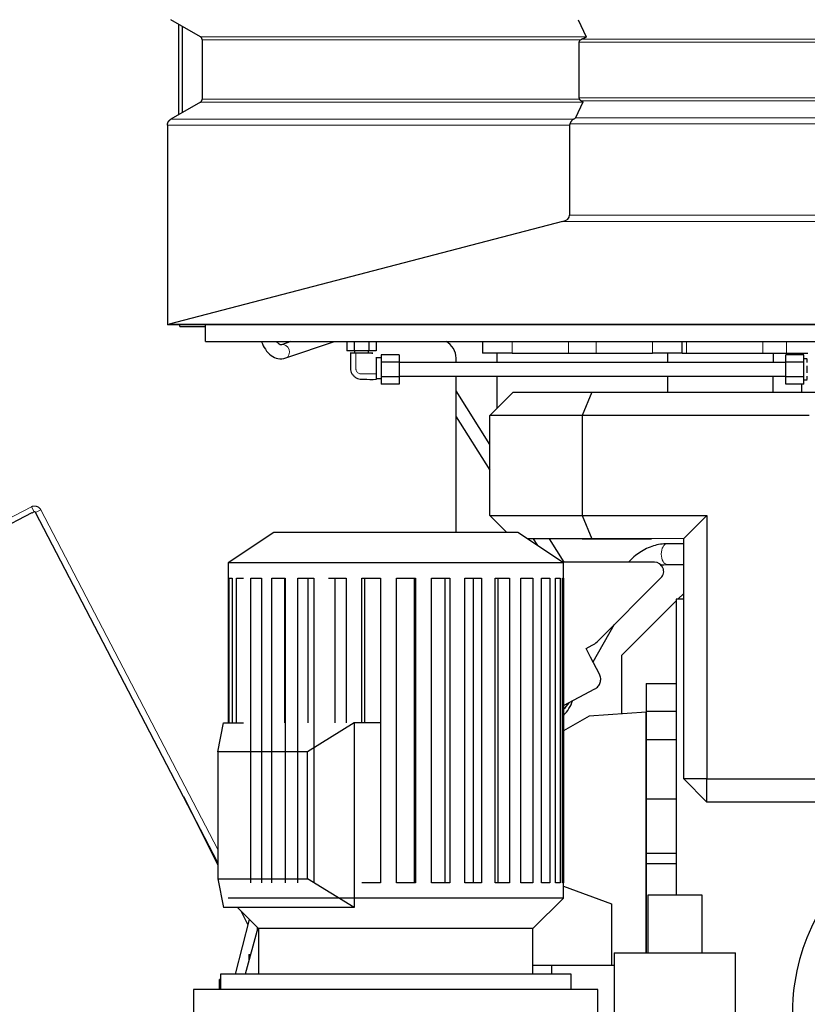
# Model space of a CAD drawing. Header units: inches. Extents: x 0 to 23760, y -13 to 16800.
# Tile 148 of 217: x 10541 to 11223, y 12440 to 13293. Entities that reach past the tile are written whole.
import ezdxf

# ---------------------------------------------------------------- set-up
doc = ezdxf.new("R2010")
doc.units = ezdxf.units.IN
doc.layers.add('254', color=7, linetype='Continuous', true_color=0xffffff)
doc.styles.add('latin_extended', font='simplex.shx')
doc.dimstyles.get("Standard").update_dxf_attribs({"dimtxt": 0.18, "dimasz": 0.18, "dimexe": 0.18, "dimexo": 0.0625, "dimgap": 0.09, "dimtad": 0, "dimtih": 1, "dimtoh": 1, "dimdec": 4, "dimzin": 0, "dimdsep": 46, "dimtxsty": 'Standard', "dimcen": 0.09, "dimadec": 0, "dimazin": 0, "dimtfac": 1, "dimtdec": 4, "dimtofl": 0, "dimtmove": 0, "dimatfit": 3, "dimfxl": 1, "dimtolj": 1, "dimtzin": 0, "dimarcsym": 0})

# ---------------------------------------------------------------- blocks, each defined once
blk = doc.blocks.new('_U9')
at = {"layer": '254', "color": 3, "linetype": 'Continuous', "lineweight": 13, "transparency": 16777216}
for p, q in [((11724.53, 13113.35), (11724.53, 13400.45)), ((11736.53, 12463.35), (11736.53, 13400.45)), ((11724.53, 13360.45), (9678.8, 13360.45)), ((11584.53, 13360.45), (11444.53, 13360.45)), ((11736.53, 13360.45), (11724.53, 13360.45)), ((11876.53, 13360.45), (12016.53, 13360.45))]:
    blk.add_line(p, q, dxfattribs=at)
at = {"layer": '254', "color": 3, "transparency": 16777216}
for points in [[(11584.53, 13337.12), (11584.53, 13383.78), (11724.53, 13360.45)], [(11876.53, 13383.78), (11876.53, 13337.12), (11736.53, 13360.45)]]:
    blk.add_solid(points, dxfattribs=at)
at = {"layer": 'Defpoints', "color": 0, "transparency": 16777216}
for p in [(11724.53, 13360.45), (11724.53, 13073.35), (11736.53, 12423.35)]:
    blk.add_point(p, dxfattribs=at)
at = {"layer": '254', "color": 2, "lineweight": 13, "transparency": 16777216, "insert": (9748.8, 13570.45), "char_height": 140, "attachment_point": 1, "style": 'latin_extended'}
blk.add_mtext('\\A1;12', dxfattribs=at)

msp = doc.modelspace()

# ---------------------------------------------------------------- linework, layer by layer
at = {"layer": '254', "color": 2, "linetype": 'Continuous', "lineweight": 25}
for p, q in [((10697.068, 13278.531), (10671.568, 13293.253)), ((10678.525, 13211.095), (10678.525, 13289.244)), ((11024.047, 13293.253), (11030.999, 13278.531)), ((10681.525, 13212.825), (10681.525, 13287.514)), ((10698.568, 13275.933), (10698.568, 13224.397)), ((11024.764, 13273.714), (11024.764, 13225.638)), ((10697.068, 13221.799), (10671.568, 13207.076)), ((11028.085, 13221.799), (11021.828, 13208.317)), ((10668.568, 13201.88), (10668.568, 13029.081)), ((11016.725, 13201.88), (11016.725, 13123.789)), ((11010.615, 13118.322), (10670.013, 13029.386)), ((10668.568, 13029.081), (10668.568, 13028.853)), ((11563.529, 13028.853), (10668.568, 13028.853)), ((10679.308, 13027.353), (10679.308, 13028.854)), ((10679.308, 13027.353), (10701.531, 13027.353)), ((10701.529, 13014.353), (10701.529, 13028.859)), ((10701.529, 13014.353), (12771.529, 13014.353)), ((10775.327, 13014.354), (10767.157, 13011.611)), ((10770.976, 13000.235), (10813.038, 13014.354)), ((10823.827, 13014.353), (10823.827, 13006.353)), ((10830.178, 13014.353), (10830.178, 13006.353)), ((10842.88, 13014.353), (10842.88, 13006.353)), ((10849.231, 13014.353), (10849.231, 13006.353)), ((10941.251, 13014.353), (10941.251, 13004.353)), ((11114.251, 13004.353), (11114.251, 13014.353)), ((10830.178, 13006.353), (10823.827, 13006.353)), ((10842.88, 13006.353), (10830.178, 13006.353)), ((10830.529, 13006.353), (10830.529, 13004.353)), ((10842.529, 13004.353), (10830.529, 13004.353)), ((10842.529, 13004.353), (10842.529, 13006.353)), ((10849.231, 13006.353), (10842.88, 13006.353)), ((10853.529, 13000.353), (10849.529, 13000.353)), ((10849.529, 12988.367), (10849.529, 13000.353)), ((10853.529, 13003.055), (10853.529, 12996.704)), ((10869.029, 13003.055), (10853.529, 13003.055)), ((10869.029, 13003.055), (10869.029, 12996.704)), ((10918.43, 12996.351), (10918.43, 13000.121)), ((10967.084, 13004.353), (10941.251, 13004.353)), ((10953.821, 13004.353), (10953.821, 12996.353)), ((10967.084, 13004.353), (11015.828, 13004.353)), ((11015.828, 13004.353), (11039.674, 13004.353)), ((11039.674, 13004.353), (11088.417, 13004.353)), ((11114.251, 13004.353), (11088.417, 13004.353)), ((11101.637, 12996.353), (11101.637, 13004.353)), ((11114.25, 13004.353), (11117.819, 13004.353)), ((11117.819, 13004.353), (11184.012, 13004.353)), ((11184.012, 13004.353), (11204.664, 13004.353)), ((11204.029, 12996.704), (11204.029, 13003.055)), ((11219.529, 13003.055), (11204.029, 13003.055)), ((11204.664, 13004.353), (11222.897, 13004.353)), ((11214.529, 13004.353), (11214.529, 13003.055)), ((11219.529, 12996.704), (11219.529, 13003.055)), ((11222.529, 12999.353), (11219.529, 12999.353)), ((11222.529, 12996.235), (11222.529, 12999.193)), ((10853.529, 12996.704), (10853.529, 12984.002)), ((10869.029, 12996.704), (10853.529, 12996.704)), ((10869.029, 12996.704), (10869.029, 12984.002)), ((11204.029, 12996.353), (10869.029, 12996.353)), ((11204.029, 12984.002), (11204.029, 12996.704)), ((11219.529, 12996.704), (11204.029, 12996.704)), ((11219.529, 12984.002), (11219.529, 12996.704)), ((11222.529, 12987.395), (11222.529, 12993.311)), ((10849.529, 12982.353), (10849.529, 12987.068)), ((10849.529, 12982.353), (10853.529, 12982.353)), ((10853.529, 12984.002), (10853.529, 12977.651)), ((10869.029, 12984.002), (10853.529, 12984.002)), ((10869.029, 12984.353), (11204.029, 12984.353)), ((10869.029, 12984.002), (10869.029, 12977.651)), ((10918.43, 12849.129), (10918.43, 12984.352)), ((10953.821, 12984.354), (10953.821, 12956.585)), ((11101.637, 12970.494), (11101.637, 12984.354)), ((11204.029, 12977.651), (11204.029, 12984.002)), ((11219.529, 12984.002), (11204.029, 12984.002)), ((11219.529, 12977.651), (11219.529, 12984.002)), ((11219.529, 12981.353), (11222.529, 12981.353)), ((11222.529, 12981.513), (11222.529, 12984.471)), ((10869.029, 12977.651), (10853.529, 12977.651)), ((11219.529, 12977.651), (11204.029, 12977.651)), ((10947.73, 12925.39), (10918.432, 12971.782)), ((10967.729, 12970.493), (10947.729, 12950.493)), ((10967.729, 12970.493), (11036.013, 12970.493)), ((11036.013, 12970.493), (11027.729, 12950.493)), ((11036.013, 12970.493), (11232.483, 12970.493)), ((10918.432, 12949.308), (10947.727, 12902.922)), ((10947.729, 12863.678), (10947.729, 12950.493)), ((11027.729, 12950.493), (10947.729, 12950.493)), ((11224.199, 12950.493), (11027.729, 12950.493)), ((11027.729, 12950.493), (11027.729, 12863.692)), ((10551.186, 12866.018), (10517.413, 12848.436)), ((10551.234, 12865.924), (10551.186, 12866.018)), ((10553.008, 12866.848), (10551.234, 12865.924)), ((10712.022, 12563.549), (10554.356, 12866.423)), ((10947.729, 12863.678), (11027.729, 12863.692)), ((10947.729, 12863.678), (10962.281, 12849.128)), ((11027.729, 12863.692), (11135.507, 12863.71)), ((11027.729, 12863.692), (11036.013, 12843.693)), ((11135.507, 12863.71), (11115.507, 12843.707)), ((11135.507, 12863.71), (11135.507, 12635.553)), ((10760.574, 12849.128), (10720.974, 12822.728)), ((10971.774, 12849.128), (10760.574, 12849.128)), ((11011.374, 12822.728), (10971.774, 12849.128)), ((11036.013, 12843.693), (10979.941, 12843.684)), ((10985.137, 12843.686), (10988.917, 12837.7)), ((11012.163, 12823.366), (10999.329, 12843.687)), ((11027.729, 12843.692), (11087.729, 12843.692)), ((11115.507, 12843.707), (11036.013, 12843.693)), ((11087.729, 12843.692), (11087.739, 12843.702)), ((11115.508, 12839.349), (11101.295, 12839.349)), ((11115.507, 12635.553), (11115.507, 12843.707)), ((10720.974, 12822.728), (10720.974, 12809.528)), ((11011.374, 12822.728), (10720.974, 12822.728)), ((11090.188, 12823.366), (11010.416, 12823.366)), ((11011.374, 12809.528), (11011.374, 12822.728)), ((11101.295, 12821.349), (11115.508, 12821.349)), ((10720.987, 12809.528), (10720.974, 12809.528)), ((10720.987, 12809.528), (10720.987, 12684.124)), ((10721.855, 12684.124), (10721.855, 12809.528)), ((10721.855, 12809.528), (10724.577, 12809.528)), ((10724.577, 12809.528), (10724.577, 12684.124)), ((10728.331, 12684.124), (10728.331, 12809.528)), ((10728.331, 12809.528), (10734.355, 12809.528)), ((10740.831, 12545.528), (10740.831, 12809.528)), ((10740.831, 12809.528), (10749.894, 12809.528)), ((10749.894, 12809.528), (10749.894, 12545.528)), ((10758.809, 12545.528), (10758.809, 12809.528)), ((10758.809, 12809.528), (10770.515, 12809.528)), ((10770.01, 12809.528), (10770.01, 12684.124)), ((10770.515, 12809.528), (10770.515, 12545.528)), ((10781.48, 12545.528), (10781.48, 12809.528)), ((10781.48, 12809.528), (10795.317, 12809.528)), ((10790.107, 12809.528), (10790.107, 12684.124)), ((10795.317, 12809.528), (10795.317, 12545.528)), ((10807.851, 12809.528), (10823.215, 12809.528)), ((10813.528, 12809.528), (10813.528, 12684.124)), ((10823.215, 12809.528), (10823.215, 12684.124)), ((10836.772, 12684.124), (10836.772, 12809.528)), ((10836.772, 12809.528), (10852.991, 12809.528)), ((10839.25, 12809.528), (10839.25, 12684.124)), ((10852.991, 12809.528), (10852.991, 12545.528)), ((10866.978, 12545.528), (10866.978, 12809.528)), ((10866.978, 12809.528), (10883.343, 12809.528)), ((10882.523, 12545.528), (10882.523, 12809.528)), ((10883.343, 12809.528), (10883.343, 12545.528)), ((10897.149, 12545.528), (10897.149, 12809.528)), ((10897.149, 12809.528), (10912.945, 12809.528)), ((10908.886, 12545.528), (10908.886, 12809.528)), ((10912.945, 12809.528), (10912.945, 12545.528)), ((10925.966, 12545.528), (10925.966, 12809.528)), ((10925.966, 12809.528), (10940.503, 12809.528)), ((10933.383, 12545.528), (10933.383, 12809.528)), ((10940.503, 12809.528), (10940.503, 12545.528)), ((10952.17, 12545.528), (10952.17, 12809.528)), ((10952.17, 12809.528), (10964.812, 12809.528)), ((10954.943, 12545.528), (10954.943, 12809.528)), ((10964.812, 12809.528), (10964.812, 12545.528)), ((10974.615, 12545.528), (10974.615, 12809.528)), ((10974.615, 12809.528), (10984.81, 12809.528)), ((10984.81, 12809.528), (10984.81, 12545.528)), ((10992.321, 12545.528), (10992.321, 12809.528)), ((10992.321, 12809.528), (10999.623, 12809.528)), ((10999.623, 12809.528), (10999.623, 12545.528)), ((11004.514, 12545.528), (11004.514, 12809.528)), ((11004.514, 12809.528), (11008.604, 12809.528)), ((11008.604, 12809.528), (11008.604, 12545.528)), ((11010.66, 12545.528), (11010.66, 12809.528)), ((11010.66, 12809.528), (11011.374, 12809.528)), ((11011.36, 12809.528), (11011.36, 12545.528)), ((11040.493, 12754.369), (11095.841, 12809.717)), ((11115.508, 12796.332), (11110.529, 12791.353)), ((11109.029, 12789.853), (11061.529, 12742.353)), ((11115.512, 12791.353), (11109.029, 12791.353)), ((11109.029, 12791.353), (11109.029, 12534.795)), ((11037.029, 12736.965), (11055.617, 12769.492)), ((11030.949, 12748.523), (11036.363, 12751.341)), ((11034.878, 12741.095), (11030.949, 12748.523)), ((11042.604, 12726.254), (11034.878, 12741.095)), ((11061.529, 12742.353), (11061.529, 12691.849)), ((11083.079, 12718.353), (11083.079, 12694.353)), ((11083.079, 12718.353), (11109.029, 12718.353)), ((11011.359, 12699.308), (11038.575, 12713.475)), ((11083.029, 12693.353), (11033.529, 12689.892)), ((11083.029, 12484.794), (11083.029, 12693.353)), ((11083.079, 12694.353), (11083.079, 12669.853)), ((11083.079, 12694.353), (11109.029, 12694.353)), ((10712.024, 12659.128), (10716.974, 12684.128)), ((10716.974, 12684.128), (10734.356, 12684.128)), ((10830.111, 12684.128), (10789.806, 12659.128)), ((10852.992, 12684.128), (10830.111, 12684.128)), ((10830.111, 12684.128), (10830.111, 12524.128)), ((11033.529, 12689.892), (11011.359, 12677.11)), ((11083.079, 12669.853), (11083.079, 12618.353)), ((11083.079, 12669.853), (11109.029, 12669.853)), ((10712.024, 12659.128), (10712.024, 12549.128)), ((10789.806, 12659.128), (10712.024, 12659.128)), ((10789.806, 12549.128), (10789.806, 12659.128)), ((11135.507, 12635.553), (11115.507, 12635.553)), ((11135.507, 12615.553), (11115.507, 12635.553)), ((11135.507, 12635.553), (11263.508, 12635.553)), ((11135.507, 12615.553), (11135.507, 12635.553)), ((10682.476, 12620.306), (10712.023, 12561.297)), ((11083.079, 12618.353), (11083.079, 12571.17)), ((11083.079, 12618.353), (11109.029, 12618.353)), ((11263.508, 12615.553), (11135.507, 12615.553)), ((11083.079, 12571.17), (11083.079, 12562.353)), ((11083.079, 12571.17), (11109.029, 12571.17)), ((11083.079, 12562.353), (11109.029, 12562.353)), ((11083.079, 12562.353), (11083.079, 12484.801)), ((10712.024, 12549.128), (10716.974, 12524.128)), ((10712.024, 12549.128), (10789.806, 12549.128)), ((10830.111, 12524.128), (10789.806, 12549.128)), ((10852.991, 12545.528), (10836.772, 12545.528)), ((10883.343, 12545.528), (10866.978, 12545.528)), ((10912.945, 12545.528), (10897.149, 12545.528)), ((10940.503, 12545.528), (10925.966, 12545.528)), ((10964.812, 12545.528), (10952.17, 12545.528)), ((10984.81, 12545.528), (10974.615, 12545.528)), ((10999.623, 12545.528), (10992.321, 12545.528)), ((11008.604, 12545.528), (11004.514, 12545.528)), ((11011.374, 12545.528), (11010.66, 12545.528)), ((11011.372, 12542.809), (11053.029, 12527.342)), ((11011.374, 12532.328), (11011.374, 12545.528)), ((11011.374, 12532.328), (10720.974, 12532.328)), ((10984.974, 12505.928), (11011.374, 12532.328)), ((11084.387, 12534.803), (11084.387, 12484.803)), ((11131.387, 12534.803), (11084.387, 12534.803)), ((11131.387, 12484.803), (11131.387, 12534.803)), ((10830.111, 12524.128), (10716.974, 12524.128)), ((10729.174, 12524.128), (10747.374, 12505.928)), ((10732.097, 12521.205), (10738.129, 12509.158)), ((11053.029, 12527.342), (11053.029, 12474.353)), ((10739.356, 12513.946), (10727.179, 12466.33)), ((10746.702, 12506.601), (10735.912, 12466.331)), ((10746.106, 12507.196), (10746.106, 12504.378)), ((10747.374, 12505.928), (10747.374, 12466.328)), ((10984.974, 12505.928), (10747.374, 12505.928)), ((10984.974, 12466.328), (10984.974, 12505.928)), ((10739.059, 12483.351), (10739.059, 12478.078)), ((10739.059, 12483.351), (10739.158, 12483.351)), ((10739.158, 12483.351), (10740.472, 12483.351)), ((11055.387, 12484.803), (11055.387, 12402.374)), ((11055.387, 12484.803), (11107.887, 12484.803)), ((11107.887, 12484.803), (11160.387, 12484.803)), ((11160.387, 12402.374), (11160.387, 12484.803)), ((10984.974, 12474.353), (11001.429, 12474.353)), ((11001.429, 12474.353), (11055.387, 12474.353)), ((11001.429, 12466.328), (11001.429, 12474.353)), ((10713.631, 12453.128), (10713.631, 12461.826)), ((10714.374, 12461.826), (10713.631, 12461.826)), ((10714.374, 12466.328), (10714.374, 12453.128)), ((11017.974, 12466.328), (10714.374, 12466.328)), ((11017.974, 12453.128), (11017.974, 12466.328)), ((10691.174, 12453.128), (10691.174, 12433.128)), ((10866.174, 12453.128), (10691.174, 12453.128)), ((11041.174, 12453.128), (10866.174, 12453.128)), ((11041.174, 12433.128), (11041.174, 12453.128))]:
    msp.add_line(p, q, dxfattribs=at)
at = {"layer": '254', "color": 110, "linetype": 'Continuous', "lineweight": 13}
for p, q in [((11030.999, 13278.531), (10697.068, 13278.531)), ((11026.462, 13275.933), (10698.568, 13275.933)), ((11024.764, 13273.714), (11563.529, 13273.714)), ((11027.309, 13276.311), (11563.529, 13276.311)), ((11028.085, 13221.799), (10697.068, 13221.799)), ((11025.229, 13224.397), (10698.568, 13224.397)), ((11024.764, 13225.638), (11563.529, 13225.638)), ((11026.713, 13223.04), (11563.529, 13223.04)), ((11020.148, 13207.076), (10671.568, 13207.076)), ((11016.985, 13203.121), (11563.529, 13203.121)), ((11021.828, 13208.317), (11563.529, 13208.317)), ((10668.568, 13201.88), (11016.725, 13201.88)), ((11010.615, 13118.322), (11563.529, 13118.322)), ((11016.725, 13123.789), (11563.529, 13123.789)), ((10670.013, 13029.386), (11563.529, 13029.386)), ((10967.084, 13014.353), (10967.084, 13004.353)), ((11015.828, 13014.353), (11015.828, 13004.353)), ((11039.674, 13014.353), (11039.674, 13004.353)), ((11088.417, 13014.353), (11088.417, 13004.353)), ((11117.819, 13014.353), (11117.819, 13004.353)), ((11184.012, 13014.353), (11184.012, 13004.353)), ((11204.664, 13014.353), (11204.664, 13004.353)), ((10770.97, 13000.233), (10770.976, 13000.235)), ((10515.468, 12852.942), (10550.699, 12871.283)), ((10553.008, 12866.848), (10550.699, 12871.283)), ((10554.356, 12866.423), (10558.791, 12868.732)), ((10558.791, 12868.732), (10712.023, 12574.375))]:
    msp.add_line(p, q, dxfattribs=at)
at = {"layer": '254', "color": 2, "linetype": 'Continuous', "lineweight": 25}
for centre, radius, start, end in [((10989.863, 12712.853), 31, 313.903125, 342.445781), ((11386.538, 12432.446), 176.968, 129.104483, 232.954739)]:
    msp.add_arc(centre, radius, start, end, dxfattribs=at)
for centre, major_axis, ratio, start_param, end_param in [((11029.96, 13273.714), (5.196, 0), 0.5773501, 2.3093032, 3.1415926), ((11029.96, 13225.638), (5.196, 0), 0.5773501, 3.1415926, 3.5680709), ((10998.632, 13203.121), (23.23, 5.434), 0.1095524, 5.8701616, 6.1976156), ((11006.333, 13123.789), (10.392, 0), 0.5773501, 5.1371218, 6.2831853), ((10665.731, 13034.853), (10.392, 0), 0.5773501, 4.988974, 5.1371218), ((10902.421, 13000.102), (11.327, 11.327), 0.9987828, 5.4983961, 6.5949183), ((11090.164, 12815.361), (7.422, 3.074), 0.9958623, 5.1065561, 7.4598145), ((11029.083, 12765.6), (-13.239, -9.707), 0.9746497, 1.4141718, 1.7274209)]:
    msp.add_ellipse(centre, major_axis=major_axis, ratio=ratio, start_param=start_param, end_param=end_param, dxfattribs=at)
at = {"layer": '254', "color": 110, "linetype": 'Continuous', "lineweight": 13}
for centre, major_axis, ratio, start_param, end_param in [((10769.066, 13005.923), (1.909, -5.688), 0.8311584, 0, 3.1407741), ((11101.295, 12830.349), (0, -9), 0.5756266, 3.1415927, 4.712389), ((11101.295, 12830.349), (0, -9), 0.5756266, 4.712389, 6.2831853)]:
    msp.add_ellipse(centre, major_axis=major_axis, ratio=ratio, start_param=start_param, end_param=end_param, dxfattribs=at)
at = {"layer": '254', "color": 2, "linetype": 'Continuous', "lineweight": 25}
for points, weights in [([(10698.568, 13275.933), (10698.568, 13277.665), (10697.068, 13278.531)], [1, 0.866025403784, 1]), ([(10697.068, 13221.799), (10698.568, 13222.665), (10698.568, 13224.397)], [1, 0.86602540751, 1]), ([(10668.568, 13201.88), (10668.568, 13205.344), (10671.568, 13207.076)], [1, 0.866025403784, 1])]:
    msp.add_rational_spline(points, weights, degree=2, dxfattribs=at)
for points, knots in [([(11027.309, 13276.311), (11027.165, 13276.258), (11027.024, 13276.201), (11026.742, 13276.075), (11026.602, 13276.006), (11026.462, 13275.933)], [0, 0, 0, 0, 0.5, 0.5, 1, 1, 1, 1]), ([(11030.999, 13278.531), (11031.014, 13278.5), (11031.021, 13278.469), (11031.023, 13278.406), (11031.019, 13278.375), (11031.008, 13278.336), (11031.005, 13278.328), (11030.999, 13278.313), (11030.99, 13278.289), (11030.979, 13278.267), (11030.954, 13278.221), (11030.934, 13278.192), (11030.889, 13278.133), (11030.864, 13278.105), (11030.823, 13278.062), (11030.809, 13278.048), (11030.781, 13278.02), (11030.766, 13278.006), (11030.69, 13277.938), (11030.624, 13277.885), (11030.485, 13277.782), (11030.412, 13277.732), (11030.26, 13277.634), (11030.181, 13277.587), (11030.019, 13277.492), (11029.936, 13277.446), (11029.808, 13277.378), (11029.765, 13277.355), (11029.679, 13277.311), (11029.635, 13277.288), (11029.415, 13277.178), (11029.234, 13277.093), (11028.865, 13276.927), (11028.677, 13276.846), (11028.295, 13276.688), (11028.101, 13276.611), (11027.708, 13276.459), (11027.51, 13276.384), (11027.309, 13276.311)], [0, 0, 0, 0, 0.03125, 0.03125, 0.0625, 0.0625, 0.0703125, 0.0703125, 0.078125, 0.09375, 0.09375, 0.125, 0.125, 0.15625, 0.15625, 0.171875, 0.171875, 0.1875, 0.1875, 0.25, 0.25, 0.3125, 0.3125, 0.375, 0.375, 0.4375, 0.4375, 0.46875, 0.46875, 0.5, 0.5, 0.625, 0.625, 0.75, 0.75, 0.875, 0.875, 1, 1, 1, 1]), ([(11025.229, 13224.397), (11025.346, 13224.249), (11025.46, 13224.107), (11025.692, 13223.841), (11025.809, 13223.716), (11025.99, 13223.544), (11026.052, 13223.488), (11026.146, 13223.409), (11026.178, 13223.384), (11026.242, 13223.334), (11026.274, 13223.31), (11026.437, 13223.193), (11026.572, 13223.111), (11026.713, 13223.04)], [0, 0, 0, 0, 0.25, 0.25, 0.5, 0.5, 0.625, 0.625, 0.6875, 0.6875, 0.75, 0.75, 1, 1, 1, 1]), ([(11026.713, 13223.04), (11026.799, 13222.996), (11026.884, 13222.952), (11027.05, 13222.863), (11027.131, 13222.817), (11027.289, 13222.725), (11027.367, 13222.678), (11027.478, 13222.605), (11027.515, 13222.581), (11027.587, 13222.531), (11027.622, 13222.506), (11027.724, 13222.43), (11027.788, 13222.378), (11027.876, 13222.297), (11027.903, 13222.27), (11027.955, 13222.214), (11027.979, 13222.186), (11028.022, 13222.129), (11028.042, 13222.101), (11028.073, 13222.042), (11028.086, 13222.013), (11028.099, 13221.968), (11028.103, 13221.952), (11028.106, 13221.929), (11028.107, 13221.921), (11028.107, 13221.906), (11028.107, 13221.898), (11028.106, 13221.86), (11028.099, 13221.829), (11028.085, 13221.799)], [0, 0, 0, 0, 0.125, 0.125, 0.25, 0.25, 0.375, 0.375, 0.4375, 0.4375, 0.5, 0.5, 0.625, 0.625, 0.6875, 0.6875, 0.75, 0.75, 0.8125, 0.8125, 0.875, 0.875, 0.90625, 0.90625, 0.921875, 0.921875, 0.9375, 0.9375, 1, 1, 1, 1]), ([(11016.985, 13203.121), (11016.901, 13202.924), (11016.837, 13202.722), (11016.771, 13202.412), (11016.754, 13202.307), (11016.74, 13202.174), (11016.737, 13202.148), (11016.733, 13202.094), (11016.731, 13202.068), (11016.727, 13201.987), (11016.725, 13201.934), (11016.725, 13201.88)], [0, 0, 0, 0, 0.5, 0.5, 0.75, 0.75, 0.8125, 0.8125, 0.875, 0.875, 1, 1, 1, 1]), ([(11020.148, 13207.076), (11019.771, 13206.883), (11019.431, 13206.65), (11018.963, 13206.242), (11018.814, 13206.096), (11018.636, 13205.901), (11018.6, 13205.862), (11018.531, 13205.781), (11018.427, 13205.66), (11018.329, 13205.534), (11018.136, 13205.278), (11018.015, 13205.1), (11017.783, 13204.732), (11017.672, 13204.542), (11017.54, 13204.296), (11017.514, 13204.247), (11017.462, 13204.147), (11017.436, 13204.097), (11017.36, 13203.946), (11017.31, 13203.845), (11017.166, 13203.538), (11017.073, 13203.331), (11016.985, 13203.121)], [0, 0, 0, 0, 0.25, 0.25, 0.375, 0.375, 0.40625, 0.40625, 0.4375, 0.5, 0.5, 0.625, 0.625, 0.75, 0.75, 0.78125, 0.78125, 0.8125, 0.8125, 0.875, 0.875, 1, 1, 1, 1]), ([(10750.058, 13014.225), (10750.941, 13011.84), (10753.229, 13007.242), (10757.876, 13002.117), (10764.265, 12999.184), (10768.598, 12999.515), (10770.976, 13000.235)], [0, 0, 0, 0, 0.2386832, 0.5017121, 0.7403089, 1, 1, 1, 1]), ([(10767.157, 13011.611), (10767.021, 13011.541), (10766.517, 13011.505), (10765.744, 13011.61), (10764.049, 13013.269), (10763.314, 13014.352), (10763.313, 13014.353)], [0, 0, 0, 0, 0.2199185, 0.6490566, 0.9997885, 1, 1, 1, 1]), ([(10831.623, 13004.353), (10831.609, 13004.353), (10831.595, 13004.353), (10831.554, 13004.353), (10831.488, 13004.353), (10831.353, 13004.353), (10831.085, 13004.353), (10830.548, 13004.353), (10829.475, 13004.353), (10828.401, 13004.353), (10827.481, 13004.353), (10827.139, 13004.353), (10826.903, 13004.353), (10826.807, 13004.353), (10826.753, 13004.353), (10826.714, 13004.353), (10826.726, 13004.353), (10826.784, 13004.353), (10826.881, 13004.353), (10826.971, 13004.353), (10827.023, 13004.353)], [0, 0, 0, 0, 0.0055095, 0.0110189, 0.0220378, 0.0440756, 0.0881513, 0.1763025, 0.352605, 0.70521, 0.7933613, 0.8815125, 0.9035504, 0.9255882, 0.9366071, 0.9393618, 0.9421165, 0.947626, 0.9696638, 1, 1, 1, 1]), ([(10827.024, 13004.353), (10826.987, 13001.225), (10827.178, 12996.483), (10826.82, 12990.871), (10827.644, 12987.666), (10828.902, 12985.493), (10830.705, 12983.706), (10833.739, 12981.925), (10840.315, 12981.853), (10845.732, 12981.512), (10849.529, 12981.848)], [0, 0, 0, 0, 0.2296707, 0.3494005, 0.4092163, 0.4698015, 0.5314209, 0.5940507, 0.7228106, 1, 1, 1, 1]), ([(10845.513, 13004.353), (10845.534, 13004.353), (10845.708, 13004.353), (10845.919, 13004.353), (10846.155, 13004.353), (10846.251, 13004.353), (10846.306, 13004.353), (10846.344, 13004.353), (10846.332, 13004.353), (10846.274, 13004.353), (10846.081, 13004.353), (10845.262, 13004.353), (10843.895, 13004.353), (10842.506, 13004.353), (10841.708, 13004.353), (10841.502, 13004.353), (10841.452, 13004.353), (10841.429, 13004.353), (10841.367, 13004.353), (10841.246, 13004.353), (10841.055, 13004.353), (10840.592, 13004.353), (10839.903, 13004.353), (10838.063, 13004.353), (10835.916, 13004.353), (10833.769, 13004.353), (10832.695, 13004.353), (10832.158, 13004.353), (10831.891, 13004.353), (10831.755, 13004.353), (10831.681, 13004.353), (10831.638, 13004.353), (10831.623, 13004.353)], [0, 0, 0, 0, 0.0060282, 0.0492444, 0.0600484, 0.0708525, 0.0762545, 0.077605, 0.0789555, 0.0816565, 0.0924605, 0.1356767, 0.3085414, 0.481406, 0.5246222, 0.5354262, 0.5381272, 0.5394777, 0.5408282, 0.5462303, 0.5570343, 0.5678384, 0.6110545, 0.6542707, 0.8271353, 0.9135677, 0.9567838, 0.9783919, 0.989196, 0.994598, 0.997299, 1, 1, 1, 1]), ([(10849.529, 12986.447), (10849.529, 12986.462), (10849.529, 12986.505), (10849.529, 12986.579), (10849.529, 12986.715), (10849.529, 12986.982), (10849.529, 12987.519), (10849.529, 12988.593), (10849.529, 12990.74), (10849.529, 12992.887), (10849.529, 12994.727), (10849.529, 12995.416), (10849.529, 12995.879), (10849.529, 12996.07), (10849.529, 12996.191), (10849.529, 12996.253), (10849.529, 12996.276), (10849.529, 12996.326), (10849.529, 12996.532), (10849.529, 12997.33), (10849.529, 12998.719), (10849.529, 13000.034), (10849.529, 13000.759), (10849.529, 13000.859)], [0, 0, 0, 0, 0.0030258, 0.0060516, 0.0121031, 0.0242062, 0.0484124, 0.0968248, 0.1936496, 0.3872993, 0.4357117, 0.4841241, 0.4962272, 0.5083303, 0.5143818, 0.5158947, 0.5174076, 0.5204334, 0.5325365, 0.5809489, 0.7745985, 0.9682481, 1, 1, 1, 1]), ([(10849.529, 12981.908), (10849.529, 12982.042), (10849.529, 12982.326), (10849.529, 12983.225), (10849.529, 12984.299), (10849.529, 12985.372), (10849.529, 12985.909), (10849.529, 12986.177), (10849.529, 12986.312), (10849.529, 12986.378), (10849.529, 12986.419), (10849.529, 12986.433), (10849.529, 12986.447)], [0, 0, 0, 0, 0.08773, 0.1890933, 0.5945467, 0.7972733, 0.8986367, 0.9493183, 0.9746592, 0.9873296, 0.9936648, 1, 1, 1, 1]), ([(11193.091, 12970.445), (11193.104, 12973.613), (11193.107, 12978.252), (11193.113, 12982.888), (11193.115, 12984.34)], [0, 0, 0, 0, 0.6867225, 1, 1, 1, 1]), ([(11217.529, 12977.651), (11217.529, 12976.052), (11217.529, 12973.666), (11217.529, 12971.28), (11217.529, 12970.494)], [0, 0, 0, 0, 0.6703168, 1, 1, 1, 1]), ([(10554.356, 12866.423), (10554.326, 12866.481), (10554.29, 12866.536), (10554.229, 12866.612), (10554.207, 12866.636), (10554.161, 12866.683), (10554.137, 12866.706), (10554.062, 12866.769), (10554.008, 12866.806), (10553.937, 12866.845), (10553.922, 12866.853), (10553.893, 12866.867), (10553.878, 12866.874), (10553.832, 12866.893), (10553.802, 12866.905), (10553.708, 12866.934), (10553.645, 12866.948), (10553.563, 12866.957), (10553.547, 12866.958), (10553.514, 12866.96), (10553.465, 12866.962), (10553.383, 12866.959), (10553.319, 12866.95), (10553.271, 12866.941), (10553.255, 12866.937), (10553.223, 12866.93), (10553.207, 12866.926), (10553.128, 12866.903), (10553.067, 12866.878), (10553.008, 12866.848)], [0, 0, 0, 0, 0.125, 0.125, 0.1875, 0.1875, 0.25, 0.25, 0.375, 0.375, 0.40625, 0.40625, 0.4375, 0.4375, 0.5, 0.5, 0.625, 0.625, 0.65625, 0.65625, 0.6875, 0.75, 0.8125, 0.8125, 0.84375, 0.84375, 0.875, 0.875, 1, 1, 1, 1]), ([(11101.381, 12839.348), (11097.316, 12839.309), (11089.345, 12838.033), (11077.565, 12832.457), (11070.635, 12826.611), (11067.603, 12823.398)], [0, 0, 0, 0, 0.3373029, 0.6745997, 1, 1, 1, 1]), ([(11038.575, 12713.475), (11038.577, 12713.476), (11038.579, 12713.477), (11039.676, 12714.049), (11040.668, 12714.847), (11042.253, 12716.738), (11042.865, 12717.853), (11043.422, 12719.622), (11043.551, 12720.24), (11043.685, 12721.471), (11043.692, 12722.088), (11043.584, 12723.326), (11043.467, 12723.944), (11043.121, 12725.127), (11042.891, 12725.701), (11042.604, 12726.254)], [0, 0, 0, 0, 0.0004792, 0.0004792, 0.2504723, 0.2504723, 0.5004653, 0.5004653, 0.6254619, 0.6254619, 0.7504584, 0.7504584, 0.8754549, 0.8754549, 1, 1, 1, 1]), ([(11010.757, 12695.057), (11011.038, 12695.327), (11013.088, 12697.344), (11014.947, 12699.523), (11016.418, 12701.538)], [0, 0, 0, 0, 0.1356005, 1, 1, 1, 1])]:
    msp.add_open_spline(points, degree=3, knots=knots, dxfattribs=at)
at = {"layer": '254', "color": 110, "linetype": 'Continuous', "lineweight": 13}
for points, knots in [([(10831.623, 13004.353), (10831.623, 13002.627), (10831.623, 12999.176), (10831.623, 12995.293), (10831.623, 12992.812), (10831.623, 12991.946), (10831.622, 12991.44), (10831.627, 12991.092), (10831.66, 12990.662), (10831.921, 12989.303), (10832.577, 12988.163), (10834.051, 12987.039), (10835.008, 12986.643), (10835.838, 12986.484), (10836.268, 12986.451), (10836.616, 12986.446), (10837.122, 12986.447), (10837.988, 12986.447), (10840.469, 12986.447), (10844.352, 12986.447), (10847.803, 12986.447), (10849.529, 12986.447)], [0, 0, 0, 0, 0.125, 0.25, 0.28125, 0.3046875, 0.3125, 0.3203125, 0.34375, 0.375, 0.5, 0.5625, 0.625, 0.65625, 0.6796875, 0.6875, 0.6953125, 0.71875, 0.75, 0.875, 1, 1, 1, 1]), ([(10550.699, 12871.283), (10550.875, 12871.374), (10551.234, 12871.539), (10551.606, 12871.667), (10551.891, 12871.75), (10551.987, 12871.775), (10552.179, 12871.821), (10552.275, 12871.841), (10552.564, 12871.895), (10552.951, 12871.948), (10553.342, 12871.963), (10553.636, 12871.959), (10553.735, 12871.956), (10553.883, 12871.947), (10553.932, 12871.943), (10554.031, 12871.935), (10554.08, 12871.93), (10554.325, 12871.903), (10554.518, 12871.872), (10554.9, 12871.791), (10555.089, 12871.741), (10555.462, 12871.624), (10555.647, 12871.555), (10555.874, 12871.458), (10555.919, 12871.438), (10556.009, 12871.397), (10556.143, 12871.334), (10556.273, 12871.266), (10556.531, 12871.125), (10556.864, 12870.92), (10557.176, 12870.683), (10557.401, 12870.494), (10557.475, 12870.429), (10557.584, 12870.328), (10557.62, 12870.294), (10557.691, 12870.225), (10557.726, 12870.19), (10557.898, 12870.014), (10558.157, 12869.721), (10558.386, 12869.405), (10558.6, 12869.077), (10558.7, 12868.907), (10558.791, 12868.732)], [0, 0, 0, 0, 0.0625, 0.125, 0.125, 0.15625, 0.15625, 0.1875, 0.1875, 0.25, 0.3125, 0.3125, 0.34375, 0.34375, 0.359375, 0.359375, 0.375, 0.375, 0.4375, 0.4375, 0.5, 0.5, 0.5625, 0.5625, 0.578125, 0.578125, 0.59375, 0.625, 0.625, 0.6875, 0.75, 0.75, 0.78125, 0.78125, 0.796875, 0.796875, 0.8125, 0.8125, 0.875, 0.9375, 0.9375, 1, 1, 1, 1])]:
    msp.add_open_spline(points, degree=3, knots=knots, dxfattribs=at)
at = {"layer": '254', "color": 2, "linetype": 'Continuous', "lineweight": 25}
for points in [[(11193.128, 12996.342), (11193.129, 12999.009), (11193.128, 13001.679), (11193.124, 13004.355)], [(11095.289, 12820.534), (11097.26, 12821.08), (11099.226, 12821.348), (11101.208, 12821.35)]]:
    msp.add_open_spline(points, degree=3, dxfattribs=at)

# ---------------------------------------------------------------- dimensions: what is measured, and where the dimension line sits
at = {"layer": '254', "color": 2, "linetype": 'Continuous', "lineweight": 13}
dim = msp.add_linear_dim(base=(11724.529, 13360.448), p1=(11736.529, 12423.353), p2=(11724.529, 13073.353), dimstyle='Standard', override={"dimscale": 40, "dimtxt": 3.5, "dimasz": 3.5, "dimexe": 1, "dimexo": 1, "dimgap": 1.75, "dimtad": 1, "dimtih": 1, "dimtoh": 0, "dimdec": 2, "dimlfac": 1, "dimzin": 8, "dimdsep": 46, "dimlunit": 2, "dimtxsty": 'latin_extended', "dimsah": 1, "dimse1": 0, "dimse2": 0, "dimsd1": 0, "dimsd2": 0, "dimclrd": 3, "dimclre": 3, "dimclrt": 2, "dimtol": 0, "dimtm": -0.1, "dimtfac": 0.714286, "dimtdec": 3, "dimtofl": 1, "dimtmove": 0, "dimtzin": 8, "dimlwd": 13, "dimlwe": 13}, dxfattribs=at)
dim.commit()
dim.dimension.update_dxf_attribs({"geometry": '_U9', "text_midpoint": (9848.804, 13360.448), "dimtype": 160})

doc.saveas('drawing.dxf')
